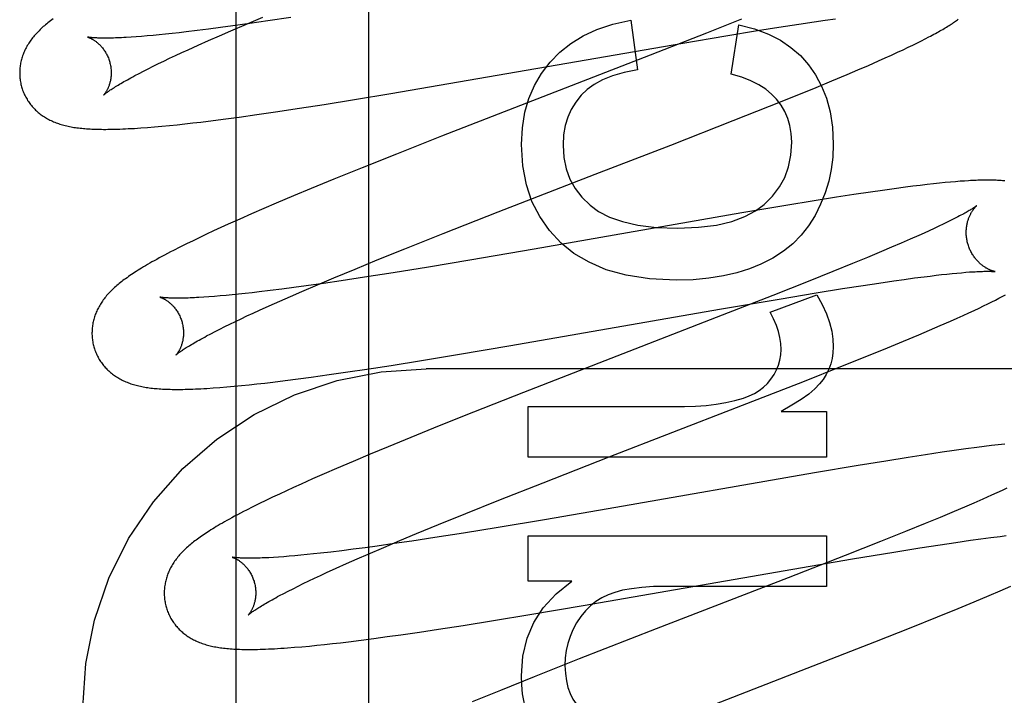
# Model space of a CAD drawing. Header units: inches. Extents: x 0 to 262, y 0 to 169.
# Tile 32 of 67: x 87.07 to 87.285, y 86.882 to 87.03. Entities that reach past the tile are written whole.
import ezdxf

# ---------------------------------------------------------------- set-up
doc = ezdxf.new("R2010")
doc.units = ezdxf.units.IN
doc.header["$LTSCALE"] = 14.384615
doc.header["$MEASUREMENT"] = 0
doc.linetypes.add('HIDDEN', pattern=[0.2, 0.1, -0.1])
doc.layers.add('DEFAULT_2', color=8, linetype='HIDDEN')
doc.layers.add('RIGHTHAND_DOOR_ASSEMBLY', color=7, linetype='CONTINUOUS')

msp = doc.modelspace()

# ---------------------------------------------------------------- linework, layer by layer
at = {"layer": 'DEFAULT_2', "color": 8, "linetype": 'HIDDEN'}
for p, q in [((87.14645, 83.48447), (87.14645, 88.98498)), ((87.11672, 87.02818), (87.11402, 87.02782)), ((87.11626, 87.02711), (87.1197, 87.02857)), ((87.12045, 87.02871), (87.11672, 87.02818)), ((87.1197, 87.02857), (87.12328, 87.03008)), ((87.12434, 87.02928), (87.12045, 87.02871)), ((87.12938, 87.03004), (87.12434, 87.02928)), ((87.2037, 87.02944), (87.20511, 87.01857)), ((87.22788, 87.02966), (87.22022, 87.02661)), ((87.22562, 87.01765), (87.22728, 87.02839)), ((87.23599, 87.0279), (87.24041, 87.02858)), ((87.24041, 87.02858), (87.24375, 87.02907)), ((87.24375, 87.02907), (87.24614, 87.02942)), ((87.24614, 87.02942), (87.24842, 87.02974)), ((87.09799, 87.02599), (87.09676, 87.02589)), ((87.09928, 87.02611), (87.09799, 87.02599)), ((87.10062, 87.02623), (87.09928, 87.02611)), ((87.10201, 87.02637), (87.10062, 87.02623)), ((87.10346, 87.02653), (87.10201, 87.02637)), ((87.10496, 87.02669), (87.10346, 87.02653)), ((87.1065, 87.02687), (87.10496, 87.02669)), ((87.10891, 87.02716), (87.1065, 87.02687)), ((87.11142, 87.02747), (87.10891, 87.02716)), ((87.1114, 87.02499), (87.11378, 87.02604)), ((87.11402, 87.02782), (87.11142, 87.02747)), ((87.11378, 87.02604), (87.11626, 87.02711)), ((87.22022, 87.02661), (87.2079, 87.02179)), ((87.215, 87.02444), (87.22443, 87.02603)), ((87.22443, 87.02603), (87.23133, 87.02716)), ((87.23133, 87.02716), (87.23599, 87.0279)), ((87.09558, 87.0258), (87.09447, 87.02572)), ((87.09676, 87.02589), (87.09558, 87.0258)), ((87.10693, 87.02299), (87.10911, 87.02398)), ((87.10911, 87.02398), (87.1114, 87.02499)), ((87.15123, 87.0134), (87.215, 87.02444)), ((87.26427, 87.02352), (87.26531, 87.02402)), ((87.26531, 87.02402), (87.26628, 87.02449)), ((87.26628, 87.02449), (87.26717, 87.02494)), ((87.26717, 87.02494), (87.26801, 87.02536)), ((87.26801, 87.02536), (87.26879, 87.02577)), ((87.10289, 87.02112), (87.10419, 87.02173)), ((87.10419, 87.02173), (87.10554, 87.02235)), ((87.10554, 87.02235), (87.10693, 87.02299)), ((87.2079, 87.02179), (87.16233, 87.00411)), ((87.25924, 87.02119), (87.26063, 87.02182)), ((87.26063, 87.02182), (87.26194, 87.02242)), ((87.26194, 87.02242), (87.26315, 87.02299)), ((87.26315, 87.02299), (87.26427, 87.02352)), ((87.09931, 87.01939), (87.10045, 87.01995)), ((87.10045, 87.01995), (87.10165, 87.02052)), ((87.10165, 87.02052), (87.10289, 87.02112)), ((87.25328, 87.01859), (87.25558, 87.01958)), ((87.25558, 87.01958), (87.25779, 87.02055)), ((87.25779, 87.02055), (87.25924, 87.02119)), ((87.09531, 87.01734), (87.09622, 87.01782)), ((87.09622, 87.01782), (87.0972, 87.01832)), ((87.0972, 87.01832), (87.09823, 87.01885)), ((87.09823, 87.01885), (87.09931, 87.01939)), ((87.24759, 87.01619), (87.2509, 87.01757)), ((87.2509, 87.01757), (87.25328, 87.01859)), ((87.24414, 87.01476), (87.24759, 87.01619)), ((87.14327, 87.01209), (87.15123, 87.0134)), ((87.23964, 87.01293), (87.24414, 87.01476)), ((87.13126, 87.01019), (87.13663, 87.01103)), ((87.13663, 87.01103), (87.14327, 87.01209)), ((87.23398, 87.01066), (87.23964, 87.01293)), ((87.11806, 87.00828), (87.12199, 87.00882)), ((87.12199, 87.00882), (87.12604, 87.00941)), ((87.12604, 87.00941), (87.13126, 87.01019)), ((87.22604, 87.00752), (87.23398, 87.01066)), ((87.10453, 87.00662), (87.10622, 87.0068)), ((87.10622, 87.0068), (87.10795, 87.007)), ((87.10795, 87.007), (87.1097, 87.0072)), ((87.1097, 87.0072), (87.11241, 87.00754)), ((87.11241, 87.00754), (87.1152, 87.00789)), ((87.1152, 87.00789), (87.11806, 87.00828)), ((87.21238, 87.00218), (87.22604, 87.00752)), ((87.09806, 87.00602), (87.09961, 87.00615)), ((87.09961, 87.00615), (87.10122, 87.00629)), ((87.10122, 87.00629), (87.10286, 87.00645)), ((87.10286, 87.00645), (87.10453, 87.00662)), ((87.16233, 87.00411), (87.15245, 87.00021)), ((87.15245, 87.00021), (87.145, 86.99723)), ((87.19586, 86.99579), (87.21238, 87.00218)), ((87.145, 86.99723), (87.1388, 86.99472)), ((87.1388, 86.99472), (87.13381, 86.99266)), ((87.17465, 86.98756), (87.19586, 86.99579)), ((87.27112, 86.99384), (87.2698, 86.9937)), ((87.27236, 86.99397), (87.27112, 86.99384)), ((87.27351, 86.99408), (87.27236, 86.99397)), ((87.27459, 86.99417), (87.27351, 86.99408)), ((87.2756, 86.99425), (87.27459, 86.99417)), ((87.27655, 86.99432), (87.2756, 86.99425)), ((87.13381, 86.99266), (87.12994, 86.99105)), ((87.25603, 86.99189), (87.25239, 86.99134)), ((87.25867, 86.99227), (87.25603, 86.99189)), ((87.26122, 86.99262), (87.25867, 86.99227)), ((87.26369, 86.99296), (87.26122, 86.99262)), ((87.2653, 86.99316), (87.26369, 86.99296)), ((87.26687, 86.99336), (87.2653, 86.99316)), ((87.26838, 86.99354), (87.26687, 86.99336)), ((87.2698, 86.9937), (87.26838, 86.99354)), ((87.12619, 86.98946), (87.12346, 86.98829)), ((87.12994, 86.99105), (87.12619, 86.98946)), ((87.2437, 86.98997), (87.23756, 86.98897)), ((87.24861, 86.99076), (87.2437, 86.98997)), ((87.25239, 86.99134), (87.24861, 86.99076)), ((87.12346, 86.98829), (87.12081, 86.98714)), ((87.16269, 86.98286), (87.17465, 86.98756)), ((87.2279, 86.98734), (87.18252, 86.97944)), ((87.23756, 86.98897), (87.2279, 86.98734)), ((87.11822, 86.986), (87.11572, 86.98488)), ((87.12081, 86.98714), (87.11822, 86.986)), ((87.2728, 86.98533), (87.27191, 86.98489)), ((87.27364, 86.98574), (87.2728, 86.98533)), ((87.27442, 86.98613), (87.27364, 86.98574)), ((87.11252, 86.98342), (87.11099, 86.9827)), ((87.1141, 86.98414), (87.11252, 86.98342)), ((87.11572, 86.98488), (87.1141, 86.98414)), ((87.26887, 86.98347), (87.26775, 86.98295)), ((87.26994, 86.98396), (87.26887, 86.98347)), ((87.27095, 86.98443), (87.26994, 86.98396)), ((87.27191, 86.98489), (87.27095, 86.98443)), ((87.10801, 86.98129), (87.10656, 86.98058)), ((87.10948, 86.98199), (87.10801, 86.98129)), ((87.11099, 86.9827), (87.10948, 86.98199)), ((87.15431, 86.97952), (87.16269, 86.98286)), ((87.26471, 86.9816), (87.26273, 86.98074)), ((87.26657, 86.98242), (87.26471, 86.9816)), ((87.26775, 86.98295), (87.26657, 86.98242)), ((87.10513, 86.97986), (87.10374, 86.97916)), ((87.10656, 86.98058), (87.10513, 86.97986)), ((87.14827, 86.97708), (87.15431, 86.97952)), ((87.18252, 86.97944), (87.1685, 86.97704)), ((87.25845, 86.97891), (87.25537, 86.97762)), ((87.26065, 86.97984), (87.25845, 86.97891)), ((87.26273, 86.98074), (87.26065, 86.97984)), ((87.14342, 86.97509), (87.14827, 86.97708)), ((87.1685, 86.97704), (87.15944, 86.97553)), ((87.25537, 86.97762), (87.25213, 86.97628)), ((87.13876, 86.97316), (87.14342, 86.97509)), ((87.15944, 86.97553), (87.15177, 86.97429)), ((87.24784, 86.97454), (87.2424, 86.97236)), ((87.25213, 86.97628), (87.24784, 86.97454)), ((87.27589, 86.9743), (87.27683, 86.97438)), ((87.1352, 86.97166), (87.13876, 86.97316)), ((87.1404, 86.97253), (87.1365, 86.97196)), ((87.14546, 86.97329), (87.1404, 86.97253)), ((87.15177, 86.97429), (87.14546, 86.97329)), ((87.2424, 86.97236), (87.23469, 86.9693)), ((87.25785, 86.97203), (87.26111, 86.97251)), ((87.26111, 86.97251), (87.26342, 86.97284)), ((87.26342, 86.97284), (87.26564, 86.97314)), ((87.26564, 86.97314), (87.26773, 86.97341)), ((87.26773, 86.97341), (87.26907, 86.97357)), ((87.26907, 86.97357), (87.27035, 86.97373)), ((87.27035, 86.97373), (87.27157, 86.97387)), ((87.27157, 86.97387), (87.27274, 86.974)), ((87.27274, 86.974), (87.27385, 86.97411)), ((87.27385, 86.97411), (87.2749, 86.97421)), ((87.2749, 86.97421), (87.27589, 86.9743)), ((87.12248, 86.9701), (87.12093, 86.96992)), ((87.1249, 86.97039), (87.12248, 86.9701)), ((87.12742, 86.97071), (87.1249, 86.97039)), ((87.13004, 86.97106), (87.12742, 86.97071)), ((87.12931, 86.96913), (87.13178, 86.9702)), ((87.13275, 86.97143), (87.13004, 86.97106)), ((87.13178, 86.9702), (87.1352, 86.97166)), ((87.1365, 86.97196), (87.13275, 86.97143)), ((87.24417, 86.96989), (87.2499, 86.97081)), ((87.2499, 86.97081), (87.25442, 86.97152)), ((87.25442, 86.97152), (87.25785, 86.97203)), ((87.1115, 86.96902), (87.11037, 86.96894)), ((87.11268, 86.96911), (87.1115, 86.96902)), ((87.11392, 86.96921), (87.11268, 86.96911)), ((87.11522, 86.96933), (87.11392, 86.96921)), ((87.11657, 86.96946), (87.11522, 86.96933)), ((87.11797, 86.9696), (87.11657, 86.96946)), ((87.11942, 86.96975), (87.11797, 86.9696)), ((87.12093, 86.96992), (87.11942, 86.96975)), ((87.12468, 86.96708), (87.12695, 86.96809)), ((87.12695, 86.96809), (87.12931, 86.96913)), ((87.23469, 86.9693), (87.22233, 86.96448)), ((87.22306, 86.96631), (87.23605, 86.96854)), ((87.23409, 86.96565), (87.24434, 86.96946)), ((87.23605, 86.96854), (87.24417, 86.96989)), ((87.28166, 86.9675), (87.28252, 86.96792)), ((87.28252, 86.96792), (87.28333, 86.96833)), ((87.28333, 86.96833), (87.2841, 86.96873)), ((87.2841, 86.96873), (87.28482, 86.9691)), ((87.28482, 86.9691), (87.2855, 86.96947)), ((87.12112, 86.96547), (87.12251, 86.9661)), ((87.12251, 86.9661), (87.12468, 86.96708)), ((87.17745, 86.95837), (87.22306, 86.96631)), ((87.27753, 86.96554), (87.27868, 86.96607)), ((87.27868, 86.96607), (87.27975, 86.96658)), ((87.27975, 86.96658), (87.28074, 86.96705)), ((87.28074, 86.96705), (87.28166, 86.9675)), ((87.11608, 86.96308), (87.11726, 86.96365)), ((87.11726, 86.96365), (87.1185, 86.96424)), ((87.1185, 86.96424), (87.11979, 86.96484)), ((87.11979, 86.96484), (87.12112, 86.96547)), ((87.22233, 86.96448), (87.18023, 86.94815)), ((87.27127, 86.96274), (87.27351, 86.96373)), ((87.27351, 86.96373), (87.27494, 86.96436)), ((87.27494, 86.96436), (87.27628, 86.96497)), ((87.27628, 86.96497), (87.27753, 86.96554)), ((87.11189, 86.96096), (87.11285, 86.96146)), ((87.11285, 86.96146), (87.11387, 86.96198)), ((87.11387, 86.96198), (87.11495, 86.96252)), ((87.11495, 86.96252), (87.11608, 86.96308)), ((87.26656, 86.96073), (87.26895, 86.96175)), ((87.26895, 86.96175), (87.27127, 86.96274)), ((87.11099, 86.96049), (87.11189, 86.96096)), ((87.25977, 86.9579), (87.26323, 86.95934)), ((87.26323, 86.95934), (87.26656, 86.96073)), ((87.16583, 86.95641), (87.17745, 86.95837)), ((87.25524, 86.95606), (87.25977, 86.9579)), ((87.15131, 86.95406), (87.15791, 86.95511)), ((87.15791, 86.95511), (87.16583, 86.95641)), ((87.24956, 86.95378), (87.25524, 86.95606)), ((87.1418, 86.95261), (87.14596, 86.95324)), ((87.14596, 86.95324), (87.15131, 86.95406)), ((87.63395, 86.95331), (87.15895, 86.95331)), ((87.24158, 86.95063), (87.24956, 86.95378)), ((87.12548, 86.95041), (87.12818, 86.95074)), ((87.12818, 86.95074), (87.13097, 86.9511)), ((87.13097, 86.9511), (87.13383, 86.95148)), ((87.13383, 86.95148), (87.13776, 86.95203)), ((87.13776, 86.95203), (87.1418, 86.95261)), ((87.1124, 86.94913), (87.11386, 86.94923)), ((87.11386, 86.94923), (87.11539, 86.94936)), ((87.11539, 86.94936), (87.11698, 86.9495)), ((87.11698, 86.9495), (87.11863, 86.94966)), ((87.11863, 86.94966), (87.1203, 86.94983)), ((87.1203, 86.94983), (87.12199, 86.95001)), ((87.12199, 86.95001), (87.12372, 86.9502)), ((87.12372, 86.9502), (87.12548, 86.95041)), ((87.22677, 86.94485), (87.24158, 86.95063)), ((87.18023, 86.94815), (87.16927, 86.94383)), ((87.18123, 86.93403), (87.18123, 86.94508)), ((87.18123, 86.94508), (87.21537, 86.94508)), ((87.19892, 86.93407), (87.22677, 86.94485)), ((87.16927, 86.94383), (87.16181, 86.94085)), ((87.23655, 86.94398), (87.24643, 86.94398)), ((87.24643, 86.94398), (87.24643, 86.93403)), ((87.16181, 86.94085), (87.15562, 86.93834)), ((87.15562, 86.93834), (87.15062, 86.93629)), ((87.15062, 86.93629), (87.14674, 86.93468)), ((87.27683, 86.93581), (87.27429, 86.93545)), ((87.27928, 86.93614), (87.27683, 86.93581)), ((87.28088, 86.93635), (87.27928, 86.93614)), ((87.28245, 86.93654), (87.28088, 86.93635)), ((87.28396, 86.93672), (87.28245, 86.93654)), ((87.28538, 86.93688), (87.28396, 86.93672)), ((87.14674, 86.93468), (87.14297, 86.93309)), ((87.24643, 86.93403), (87.18123, 86.93403)), ((87.18451, 86.92844), (87.19892, 86.93407)), ((87.26429, 86.93395), (87.25941, 86.93317)), ((87.26805, 86.93453), (87.26429, 86.93395)), ((87.27167, 86.93507), (87.26805, 86.93453)), ((87.27429, 86.93545), (87.27167, 86.93507)), ((87.13933, 86.93153), (87.13668, 86.93038)), ((87.14297, 86.93309), (87.13933, 86.93153)), ((87.25331, 86.93217), (87.24378, 86.93057)), ((87.25941, 86.93317), (87.25331, 86.93217)), ((87.13411, 86.92925), (87.13162, 86.92814)), ((87.13668, 86.93038), (87.13411, 86.92925)), ((87.24378, 86.93057), (87.19875, 86.92272)), ((87.13, 86.9274), (87.12842, 86.92668)), ((87.13162, 86.92814), (87.13, 86.9274)), ((87.17484, 86.92462), (87.18451, 86.92844)), ((87.28584, 86.92722), (87.28477, 86.92673)), ((87.12538, 86.92525), (87.12393, 86.92455)), ((87.12688, 86.92596), (87.12538, 86.92525)), ((87.12842, 86.92668), (87.12688, 86.92596)), ((87.28247, 86.92568), (87.28061, 86.92486)), ((87.28365, 86.92621), (87.28247, 86.92568)), ((87.28477, 86.92673), (87.28365, 86.92621)), ((87.12109, 86.92316), (87.11971, 86.92246)), ((87.1225, 86.92386), (87.12109, 86.92316)), ((87.12393, 86.92455), (87.1225, 86.92386)), ((87.16759, 86.92172), (87.17484, 86.92462)), ((87.19875, 86.92272), (87.18482, 86.92034)), ((87.27654, 86.92309), (87.27434, 86.92216)), ((87.27863, 86.92399), (87.27654, 86.92309)), ((87.28061, 86.92486), (87.27863, 86.92399)), ((87.16163, 86.9193), (87.16759, 86.92172)), ((87.27125, 86.92087), (87.26799, 86.91952)), ((87.27434, 86.92216), (87.27125, 86.92087)), ((87.15686, 86.91733), (87.16163, 86.9193)), ((87.1747, 86.91865), (87.16711, 86.91742)), ((87.18482, 86.92034), (87.1747, 86.91865)), ((87.26799, 86.91952), (87.26369, 86.91777)), ((87.15319, 86.9158), (87.15686, 86.91733)), ((87.16086, 86.91644), (87.15585, 86.91569)), ((87.16711, 86.91742), (87.16086, 86.91644)), ((87.18123, 86.90696), (87.18123, 86.91684)), ((87.18123, 86.91684), (87.24643, 86.91684)), ((87.24643, 86.91684), (87.24643, 86.90579)), ((87.26369, 86.91777), (87.25822, 86.91558)), ((87.28012, 86.91617), (87.28229, 86.91646)), ((87.28229, 86.91646), (87.28434, 86.91672)), ((87.28434, 86.91672), (87.28564, 86.91688)), ((87.1456, 86.91423), (87.14301, 86.91389)), ((87.14828, 86.9146), (87.1456, 86.91423)), ((87.14629, 86.91286), (87.14967, 86.91431)), ((87.15199, 86.91512), (87.14828, 86.9146)), ((87.14967, 86.91431), (87.15319, 86.9158)), ((87.15585, 86.91569), (87.15199, 86.91512)), ((87.25822, 86.91558), (87.25047, 86.91251)), ((87.26115, 86.91329), (87.26682, 86.9142)), ((87.26682, 86.9142), (87.27127, 86.91489)), ((87.27127, 86.91489), (87.27465, 86.91539)), ((87.27465, 86.91539), (87.27785, 86.91585)), ((87.27785, 86.91585), (87.28012, 86.91617)), ((87.12668, 86.91218), (87.12559, 86.91211)), ((87.12782, 86.91227), (87.12668, 86.91218)), ((87.12902, 86.91236), (87.12782, 86.91227)), ((87.13028, 86.91247), (87.12902, 86.91236)), ((87.13159, 86.91259), (87.13028, 86.91247)), ((87.13295, 86.91272), (87.13159, 86.91259)), ((87.13437, 86.91287), (87.13295, 86.91272)), ((87.13583, 86.91303), (87.13437, 86.91287)), ((87.13812, 86.91329), (87.13583, 86.91303)), ((87.14051, 86.91358), (87.13812, 86.91329)), ((87.14301, 86.91389), (87.14051, 86.91358)), ((87.14387, 86.9118), (87.14629, 86.91286)), ((87.25047, 86.91251), (87.23806, 86.90766)), ((87.25212, 86.91179), (87.26115, 86.91329)), ((87.13932, 86.90978), (87.14155, 86.91077)), ((87.14155, 86.91077), (87.14387, 86.9118)), ((87.23908, 86.90956), (87.25212, 86.91179)), ((87.13455, 86.90757), (87.13585, 86.90818)), ((87.13585, 86.90818), (87.13721, 86.90881)), ((87.13721, 86.90881), (87.13932, 86.90978)), ((87.19328, 86.90159), (87.23908, 86.90956)), ((87.12987, 86.90529), (87.13096, 86.90584)), ((87.13096, 86.90584), (87.1321, 86.9064)), ((87.1321, 86.9064), (87.1333, 86.90698)), ((87.1333, 86.90698), (87.13455, 86.90757)), ((87.19081, 86.90696), (87.18123, 86.90696)), ((87.23806, 86.90766), (87.20924, 86.8965)), ((87.24643, 86.90579), (87.2115, 86.90579)), ((87.28439, 86.9048), (87.28673, 86.90581)), ((87.12694, 86.90378), (87.12786, 86.90426)), ((87.12786, 86.90426), (87.12883, 86.90477)), ((87.12883, 86.90477), (87.12987, 86.90529)), ((87.27866, 86.90239), (87.28198, 86.90378)), ((87.28198, 86.90378), (87.28439, 86.9048)), ((87.18161, 86.89962), (87.19328, 86.90159)), ((87.27518, 86.90096), (87.27866, 86.90239)), ((87.17365, 86.89831), (87.18161, 86.89962)), ((87.26495, 86.89683), (87.27065, 86.89912)), ((87.27065, 86.89912), (87.27518, 86.90096)), ((87.16165, 86.89643), (87.16702, 86.89726)), ((87.16702, 86.89726), (87.17365, 86.89831)), ((87.14755, 86.89441), (87.15045, 86.89481)), ((87.15045, 86.89481), (87.15341, 86.89522)), ((87.15341, 86.89522), (87.15748, 86.89581)), ((87.15748, 86.89581), (87.16165, 86.89643)), ((87.20924, 86.8965), (87.19241, 86.88994)), ((87.25697, 86.89368), (87.26495, 86.89683)), ((87.13021, 86.89249), (87.13181, 86.89262)), ((87.13181, 86.89262), (87.13343, 86.89277)), ((87.13343, 86.89277), (87.13508, 86.89293)), ((87.13508, 86.89293), (87.13675, 86.89311)), ((87.13675, 86.89311), (87.13845, 86.89329)), ((87.13845, 86.89329), (87.1402, 86.89349)), ((87.1402, 86.89349), (87.14199, 86.89371)), ((87.14199, 86.89371), (87.14473, 86.89405)), ((87.14473, 86.89405), (87.14755, 86.89441)), ((87.24217, 86.8879), (87.25697, 86.89368)), ((87.19241, 86.88994), (87.18258, 86.88605)), ((87.20657, 86.87411), (87.24217, 86.8879)), ((87.18258, 86.88605), (87.17516, 86.88308)), ((87.17516, 86.88308), (87.16902, 86.88057))]:
    msp.add_line(p, q, dxfattribs=at)
for points in [[(87.07554, 87.02824), (87.07529, 87.02803), (87.07505, 87.02781), (87.07482, 87.02759), (87.07459, 87.02737), (87.07436, 87.02715), (87.07415, 87.02693), (87.07393, 87.02671), (87.07372, 87.02649), (87.07352, 87.02626), (87.07332, 87.02603), (87.07313, 87.0258), (87.07295, 87.02557), (87.07277, 87.02534), (87.0726, 87.02511), (87.07243, 87.02487), (87.07226, 87.02463), (87.07211, 87.02439), (87.07196, 87.02415), (87.07181, 87.02391), (87.07167, 87.02366), (87.07153, 87.02341), (87.07141, 87.02316), (87.07129, 87.02291), (87.07117, 87.02266), (87.07106, 87.02241), (87.07096, 87.02216), (87.07087, 87.02191), (87.07078, 87.02166), (87.07069, 87.0214), (87.07061, 87.02114), (87.07054, 87.02088), (87.07047, 87.02062), (87.07041, 87.02036), (87.07035, 87.02009), (87.07031, 87.01983), (87.07026, 87.01956), (87.07023, 87.01929), (87.0702, 87.01901), (87.07017, 87.01874), (87.07015, 87.01847), (87.07014, 87.01819), (87.07014, 87.01791), (87.07014, 87.01764), (87.07015, 87.01736), (87.07017, 87.01708), (87.07019, 87.0168), (87.07023, 87.01653), (87.07026, 87.01625), (87.07031, 87.01597), (87.07036, 87.0157), (87.07042, 87.01543), (87.07048, 87.01515), (87.07055, 87.01492)], [(87.07742, 87.02973), (87.07713, 87.02952), (87.07685, 87.0293), (87.07658, 87.02909), (87.07631, 87.02888), (87.07605, 87.02867), (87.07579, 87.02845), (87.07554, 87.02824)], [(87.18608, 87.02029), (87.18817, 87.02245), (87.19056, 87.02435), (87.19323, 87.02602), (87.19627, 87.02743), (87.19977, 87.02856), (87.2037, 87.02944)], [(87.22728, 87.02839), (87.23069, 87.02752), (87.23373, 87.02641), (87.23636, 87.02507), (87.23866, 87.0235), (87.24071, 87.02172), (87.24249, 87.01972)], [(87.26879, 87.02577), (87.26917, 87.02597), (87.26953, 87.02616), (87.26989, 87.02636), (87.27023, 87.02654), (87.27057, 87.02673), (87.27089, 87.02691), (87.27121, 87.02709), (87.27151, 87.02726), (87.27181, 87.02744), (87.2721, 87.02761), (87.27238, 87.02778), (87.27266, 87.02794), (87.27293, 87.02811), (87.27319, 87.02827), (87.27344, 87.02843), (87.27368, 87.02859), (87.27392, 87.02875), (87.27415, 87.0289), (87.27438, 87.02906), (87.2746, 87.02921), (87.27481, 87.02936), (87.27502, 87.02951), (87.27522, 87.02965)], [(87.08498, 87.02575), (87.08496, 87.02575), (87.08495, 87.02575), (87.08495, 87.02575), (87.08496, 87.02575), (87.08497, 87.02575), (87.08499, 87.02574), (87.08502, 87.02573), (87.08506, 87.02572), (87.0851, 87.02571), (87.08515, 87.02569), (87.08521, 87.02567), (87.08527, 87.02564), (87.08533, 87.02562), (87.08541, 87.02559), (87.08548, 87.02556), (87.08556, 87.02552), (87.08565, 87.02548), (87.08574, 87.02543), (87.08583, 87.02539), (87.08593, 87.02533), (87.08603, 87.02528), (87.08614, 87.02522), (87.08624, 87.02515), (87.08635, 87.02508), (87.08647, 87.02501), (87.08658, 87.02493), (87.0867, 87.02484), (87.08682, 87.02475), (87.08694, 87.02466), (87.08707, 87.02456), (87.08719, 87.02445), (87.08732, 87.02434), (87.08745, 87.02422), (87.08758, 87.0241), (87.08771, 87.02396), (87.08784, 87.02383), (87.08797, 87.02368), (87.08811, 87.02353), (87.08824, 87.02337), (87.08837, 87.0232), (87.0885, 87.02303), (87.08862, 87.02285), (87.08875, 87.02266), (87.08887, 87.02247), (87.08899, 87.02227), (87.0891, 87.02206), (87.08921, 87.02185), (87.08931, 87.02164), (87.08941, 87.02141), (87.08951, 87.02119), (87.0896, 87.02096), (87.08968, 87.02072), (87.08976, 87.02049), (87.08982, 87.02028)], [(87.09447, 87.02572), (87.09341, 87.02566), (87.0929, 87.02563), (87.09241, 87.02561), (87.09194, 87.02559), (87.09148, 87.02557), (87.09104, 87.02555), (87.09061, 87.02554), (87.0902, 87.02553), (87.0898, 87.02552), (87.08942, 87.02552), (87.08906, 87.02551), (87.08871, 87.02551), (87.08838, 87.02551), (87.08807, 87.02552), (87.08777, 87.02552), (87.08749, 87.02553), (87.08723, 87.02554), (87.08698, 87.02555), (87.08675, 87.02556), (87.08654, 87.02557), (87.08634, 87.02559), (87.08615, 87.0256), (87.08598, 87.02561), (87.08583, 87.02563), (87.08569, 87.02564), (87.08556, 87.02566), (87.08544, 87.02567), (87.08534, 87.02568), (87.08525, 87.0257), (87.08518, 87.02571), (87.08511, 87.02572), (87.08506, 87.02573), (87.08502, 87.02574), (87.08498, 87.02574), (87.08498, 87.02575)], [(87.08982, 87.02028), (87.08987, 87.02007), (87.08993, 87.01983), (87.08998, 87.01958), (87.09002, 87.01934), (87.09006, 87.0191), (87.09009, 87.01886), (87.09011, 87.01862), (87.09012, 87.01838), (87.09013, 87.01815), (87.09013, 87.01792), (87.09013, 87.01769), (87.09012, 87.01746), (87.0901, 87.01724), (87.09008, 87.01703), (87.09006, 87.01682), (87.09003, 87.01662), (87.08999, 87.01642), (87.08996, 87.01622), (87.08991, 87.01604), (87.08987, 87.01586), (87.08982, 87.01568), (87.08977, 87.01551), (87.08972, 87.01535), (87.08967, 87.0152), (87.08961, 87.01505), (87.08956, 87.0149), (87.0895, 87.01476), (87.08944, 87.01463), (87.08939, 87.0145), (87.08933, 87.01438), (87.08927, 87.01426), (87.08921, 87.01415), (87.08915, 87.01405), (87.0891, 87.01395), (87.08904, 87.01385), (87.08898, 87.01376), (87.08893, 87.01368), (87.08888, 87.0136), (87.08883, 87.01353), (87.08878, 87.01346), (87.08873, 87.0134), (87.08869, 87.01334), (87.08865, 87.01329), (87.08861, 87.01324), (87.08858, 87.0132), (87.08855, 87.01317), (87.08852, 87.01314), (87.0885, 87.01311), (87.08849, 87.0131), (87.08848, 87.01309), (87.08847, 87.01308)], [(87.17976, 87.0023), (87.17997, 87.00596), (87.18052, 87.00932), (87.18141, 87.01236), (87.18263, 87.01515), (87.18418, 87.01781), (87.18608, 87.02029)], [(87.24249, 87.01972), (87.24405, 87.01752), (87.24535, 87.01506), (87.24642, 87.01239), (87.24721, 87.00941), (87.2477, 87.00606), (87.2479, 87.00236)], [(87.20511, 87.01857), (87.20221, 87.01801), (87.19967, 87.01729), (87.1975, 87.01641), (87.19566, 87.0154), (87.1941, 87.01428), (87.19283, 87.01305)], [(87.2355, 87.01219), (87.23443, 87.01332), (87.23314, 87.01437), (87.23164, 87.01534), (87.2299, 87.01622), (87.22789, 87.01699), (87.22562, 87.01765)], [(87.08847, 87.01309), (87.08848, 87.01309), (87.0885, 87.01311), (87.08852, 87.01313), (87.08855, 87.01316), (87.08859, 87.01319), (87.08865, 87.01324), (87.08871, 87.01329), (87.08878, 87.01334), (87.08886, 87.01341), (87.08895, 87.01348), (87.08905, 87.01356), (87.08917, 87.01365), (87.0893, 87.01374), (87.08944, 87.01384), (87.08959, 87.01395), (87.08976, 87.01407), (87.08994, 87.0142), (87.09014, 87.01433), (87.09035, 87.01447), (87.09058, 87.01461), (87.09082, 87.01477), (87.09108, 87.01493), (87.09135, 87.01509), (87.09163, 87.01527), (87.09193, 87.01545), (87.09225, 87.01563), (87.09258, 87.01582), (87.09292, 87.01602), (87.09328, 87.01623), (87.09366, 87.01644), (87.09405, 87.01665), (87.09445, 87.01688), (87.09487, 87.0171), (87.09531, 87.01734)], [(87.07055, 87.01492), (87.07061, 87.0147), (87.0707, 87.01443), (87.07079, 87.01417), (87.07088, 87.0139), (87.07099, 87.01364), (87.0711, 87.01339), (87.07121, 87.01314), (87.07134, 87.01289), (87.07146, 87.01264), (87.0716, 87.0124), (87.07174, 87.01216), (87.07188, 87.01192), (87.07204, 87.01169), (87.07219, 87.01147), (87.07235, 87.01124), (87.07252, 87.01103), (87.07269, 87.01081), (87.07287, 87.0106), (87.07305, 87.0104), (87.07323, 87.0102), (87.07342, 87.01001), (87.07361, 87.00982), (87.07381, 87.00963), (87.07401, 87.00945), (87.07421, 87.00928), (87.07442, 87.00911), (87.07463, 87.00894), (87.07485, 87.00878), (87.07507, 87.00862), (87.07529, 87.00847), (87.07553, 87.00832), (87.07576, 87.00817), (87.07601, 87.00803), (87.07625, 87.00789), (87.07651, 87.00775), (87.07676, 87.00762), (87.07702, 87.0075), (87.07728, 87.00738), (87.07755, 87.00726), (87.07781, 87.00715), (87.07809, 87.00705), (87.07837, 87.00694), (87.07865, 87.00685), (87.07893, 87.00675), (87.07922, 87.00666), (87.07951, 87.00658), (87.07981, 87.0065), (87.08011, 87.00642), (87.08042, 87.00635), (87.08073, 87.00628), (87.08104, 87.00622), (87.08136, 87.00616), (87.08168, 87.0061), (87.082, 87.00604), (87.08233, 87.00599), (87.08266, 87.00595), (87.083, 87.0059), (87.08334, 87.00586), (87.08369, 87.00583), (87.08405, 87.00579), (87.0844, 87.00576), (87.08477, 87.00573), (87.08514, 87.00571), (87.08553, 87.00569), (87.08592, 87.00567), (87.08632, 87.00565), (87.08672, 87.00563), (87.08714, 87.00562), (87.08757, 87.00561), (87.08801, 87.00561), (87.08846, 87.0056), (87.08893, 87.0056), (87.08941, 87.00561), (87.0899, 87.00561), (87.09041, 87.00562), (87.09094, 87.00563), (87.09149, 87.00565), (87.09205, 87.00567), (87.09264, 87.00569), (87.09324, 87.00572), (87.09387, 87.00575), (87.09452, 87.00578), (87.09519, 87.00582), (87.09588, 87.00587), (87.09658, 87.00591), (87.09806, 87.00602)], [(87.19283, 87.01305), (87.19163, 87.01156), (87.19065, 87.00997), (87.18988, 87.00827), (87.18932, 87.00643), (87.18898, 87.0044), (87.18885, 87.00218)], [(87.23882, 87.00279), (87.23871, 87.00467), (87.23842, 87.00642), (87.23796, 87.008), (87.23732, 87.00948), (87.2365, 87.01087), (87.2355, 87.01219)], [(87.23282, 86.98921), (87.23465, 86.99104), (87.23614, 86.99302), (87.23729, 86.99512), (87.23811, 86.99741), (87.23862, 86.99998), (87.23882, 87.00279)], [(87.2479, 87.00236), (87.24779, 86.99956), (87.24745, 86.99685), (87.24691, 86.99426), (87.24614, 86.99174), (87.24514, 86.98923), (87.24391, 86.98677)], [(87.18848, 86.98075), (87.18588, 86.9835), (87.18375, 86.98654), (87.18206, 86.98983), (87.18084, 86.99349), (87.18007, 86.99766), (87.17976, 87.0023)], [(87.18885, 87.00218), (87.18904, 86.99944), (87.18955, 86.99695), (87.19035, 86.99473), (87.19149, 86.99269), (87.19296, 86.99078), (87.19477, 86.98901)], [(87.28538, 86.99434), (87.28512, 86.99436), (87.28487, 86.99439), (87.28461, 86.99441), (87.28434, 86.99443), (87.28407, 86.99445), (87.2838, 86.99446), (87.28351, 86.99448), (87.28322, 86.99449), (87.28293, 86.9945), (87.28262, 86.99451), (87.28231, 86.99451), (87.28199, 86.99452), (87.28166, 86.99452), (87.28132, 86.99452), (87.28098, 86.99451), (87.28062, 86.99451), (87.28026, 86.9945), (87.27989, 86.99449), (87.27951, 86.99448), (87.27911, 86.99446), (87.27871, 86.99445), (87.2783, 86.99443), (87.27788, 86.9944), (87.27745, 86.99438), (87.27655, 86.99432)], [(87.19477, 86.98901), (87.19664, 86.98763), (87.19901, 86.98645), (87.20184, 86.98544), (87.20522, 86.98467), (87.20925, 86.9842), (87.21389, 86.98401)], [(87.21389, 86.98401), (87.21845, 86.98421), (87.22242, 86.9847), (87.22576, 86.9855), (87.22857, 86.98654), (87.23093, 86.98777), (87.23282, 86.98921)], [(87.27924, 86.98893), (87.27923, 86.98893), (87.27922, 86.98891), (87.2792, 86.9889), (87.27917, 86.98887), (87.27913, 86.98885), (87.27908, 86.98881), (87.27902, 86.98877), (87.27896, 86.98872), (87.27888, 86.98867), (87.27879, 86.9886), (87.27869, 86.98854), (87.27857, 86.98846), (87.27845, 86.98838), (87.27831, 86.98829), (87.27816, 86.9882), (87.27799, 86.98809), (87.2778, 86.98798), (87.27761, 86.98786), (87.27739, 86.98774), (87.27716, 86.98761), (87.27692, 86.98747), (87.27666, 86.98732), (87.27639, 86.98717), (87.2761, 86.98701), (87.27579, 86.98685), (87.27547, 86.98668), (87.27514, 86.9865), (87.27479, 86.98632), (87.27442, 86.98613)], [(87.27729, 86.98063), (87.27724, 86.98083), (87.27718, 86.98107), (87.27713, 86.9813), (87.27709, 86.98153), (87.27705, 86.98177), (87.27702, 86.982), (87.27699, 86.98224), (87.27697, 86.98247), (87.27696, 86.9827), (87.27695, 86.98293), (87.27695, 86.98316), (87.27696, 86.98338), (87.27697, 86.9836), (87.27698, 86.98382), (87.277, 86.98404), (87.27703, 86.98425), (87.27706, 86.98446), (87.27709, 86.98466), (87.27713, 86.98487), (87.27717, 86.98506), (87.27722, 86.98525), (87.27726, 86.98544), (87.27731, 86.98562), (87.27737, 86.98579), (87.27742, 86.98596), (87.27748, 86.98612), (87.27754, 86.98628), (87.2776, 86.98644), (87.27766, 86.98659), (87.27773, 86.98673), (87.27779, 86.98687), (87.27786, 86.98701), (87.27792, 86.98714), (87.27799, 86.98726), (87.27805, 86.98738), (87.27812, 86.9875), (87.27819, 86.98761), (87.27825, 86.98771), (87.27832, 86.98781), (87.27838, 86.98791), (87.27845, 86.988), (87.27851, 86.98809), (87.27857, 86.98818), (87.27863, 86.98826), (87.27869, 86.98834), (87.27875, 86.98841), (87.2788, 86.98847), (87.27886, 86.98854), (87.27891, 86.9886), (87.27896, 86.98865), (87.279, 86.9887), (87.27905, 86.98875), (87.27909, 86.98879), (87.27912, 86.98882), (87.27915, 86.98885), (87.27918, 86.98888), (87.2792, 86.9889), (87.27922, 86.98892), (87.27923, 86.98893), (87.27924, 86.98893)], [(87.24391, 86.98677), (87.24251, 86.98451), (87.24089, 86.98247), (87.2391, 86.98063), (87.23705, 86.97899), (87.2347, 86.97749), (87.23207, 86.97615)], [(87.10374, 86.97916), (87.10307, 86.97882), (87.10243, 86.97848), (87.1018, 86.97815), (87.1012, 86.97783), (87.10063, 86.97752), (87.10008, 86.97721), (87.09955, 86.97692), (87.09904, 86.97664), (87.09856, 86.97636), (87.09809, 86.97609), (87.09764, 86.97582), (87.0972, 86.97556), (87.09679, 86.97531), (87.09638, 86.97506), (87.09599, 86.97482), (87.09562, 86.97458), (87.09525, 86.97434), (87.0949, 86.97411), (87.09456, 86.97388), (87.09423, 86.97366), (87.09391, 86.97343), (87.09359, 86.97321), (87.09329, 86.97299), (87.09299, 86.97278), (87.09271, 86.97256), (87.09243, 86.97235), (87.09215, 86.97213), (87.09189, 86.97192), (87.09163, 86.9717), (87.09137, 86.97149)], [(87.21359, 86.97265), (87.20776, 86.97297), (87.20264, 86.97373), (87.19828, 86.97495), (87.19453, 86.97656), (87.19125, 86.97848), (87.18848, 86.98075)], [(87.28324, 86.97454), (87.28324, 86.97454), (87.28323, 86.97454), (87.28322, 86.97454), (87.2832, 86.97454), (87.28317, 86.97455), (87.28313, 86.97456), (87.28309, 86.97457), (87.28304, 86.97458), (87.28298, 86.9746), (87.28292, 86.97461), (87.28286, 86.97463), (87.28279, 86.97465), (87.28271, 86.97468), (87.28263, 86.9747), (87.28255, 86.97473), (87.28246, 86.97476), (87.28237, 86.9748), (87.28228, 86.97484), (87.28218, 86.97488), (87.28208, 86.97492), (87.28198, 86.97497), (87.28187, 86.97502), (87.28177, 86.97507), (87.28166, 86.97513), (87.28154, 86.97519), (87.28143, 86.97525), (87.28131, 86.97532), (87.28119, 86.97539), (87.28106, 86.97547), (87.28094, 86.97555), (87.28081, 86.97564), (87.28068, 86.97573), (87.28055, 86.97582), (87.28042, 86.97592), (87.28029, 86.97603), (87.28015, 86.97614), (87.28002, 86.97626), (87.27988, 86.97638), (87.27975, 86.97651), (87.27961, 86.97664), (87.27947, 86.97678), (87.27934, 86.97693), (87.2792, 86.97708), (87.27907, 86.97724), (87.27894, 86.9774), (87.27881, 86.97757), (87.27868, 86.97774), (87.27855, 86.97792), (87.27843, 86.97811), (87.27831, 86.9783), (87.27819, 86.97849), (87.27808, 86.97869), (87.27797, 86.9789), (87.27786, 86.97911), (87.27776, 86.97932), (87.27767, 86.97954), (87.27758, 86.97976), (87.2775, 86.97998), (87.27742, 86.98021), (87.27735, 86.98044), (87.27729, 86.98063)], [(87.23207, 86.97615), (87.22957, 86.97515), (87.22685, 86.9743), (87.22391, 86.97361), (87.22073, 86.97309), (87.21729, 86.97277), (87.21359, 86.97265)], [(87.27683, 86.97438), (87.2777, 86.97445), (87.27811, 86.97447), (87.2785, 86.9745), (87.27888, 86.97452), (87.27924, 86.97454), (87.27958, 86.97456), (87.2799, 86.97457), (87.2802, 86.97458), (87.28049, 86.97459), (87.28076, 86.9746), (87.28101, 86.9746), (87.28125, 86.97461), (87.28147, 86.97461), (87.28168, 86.97461), (87.28187, 86.97461), (87.28205, 86.97461), (87.28221, 86.9746), (87.28236, 86.9746), (87.28249, 86.97459), (87.28262, 86.97459), (87.28273, 86.97458), (87.28283, 86.97457), (87.28292, 86.97457), (87.28299, 86.97456), (87.28306, 86.97456), (87.28311, 86.97455), (87.28316, 86.97455), (87.28319, 86.97454), (87.28322, 86.97454), (87.28323, 86.97454), (87.28324, 86.97454)], [(87.09137, 86.97149), (87.09113, 86.97127), (87.09088, 86.97105), (87.09065, 86.97084), (87.09042, 86.97062), (87.09019, 86.9704), (87.08997, 86.97018), (87.08976, 86.96996), (87.08955, 86.96973), (87.08934, 86.9695), (87.08914, 86.96928), (87.08895, 86.96905), (87.08877, 86.96882), (87.08858, 86.96858), (87.08841, 86.96835), (87.08824, 86.96811), (87.08808, 86.96787), (87.08792, 86.96763), (87.08776, 86.96739), (87.08762, 86.96714), (87.08748, 86.9669), (87.08734, 86.96665), (87.08721, 86.9664), (87.08709, 86.96615), (87.08697, 86.9659), (87.08686, 86.96565), (87.08676, 86.96539), (87.08666, 86.96514), (87.08657, 86.96489), (87.08649, 86.96463), (87.08641, 86.96437), (87.08633, 86.96411), (87.08627, 86.96385), (87.0862, 86.96359), (87.08615, 86.96332), (87.0861, 86.96305), (87.08606, 86.96278), (87.08602, 86.96251), (87.08599, 86.96224), (87.08596, 86.96196), (87.08595, 86.96169), (87.08594, 86.96141), (87.08593, 86.96113), (87.08593, 86.96085), (87.08594, 86.96058), (87.08596, 86.9603), (87.08599, 86.96002), (87.08602, 86.95974), (87.08605, 86.95946), (87.0861, 86.95919), (87.08615, 86.95891), (87.08621, 86.95864), (87.08628, 86.95836), (87.08634, 86.95813)], [(87.10077, 86.96895), (87.10076, 86.96896), (87.10074, 86.96896), (87.10074, 86.96896), (87.10075, 86.96896), (87.10076, 86.96896), (87.10078, 86.96895), (87.10081, 86.96894), (87.10085, 86.96893), (87.10089, 86.96892), (87.10094, 86.9689), (87.10099, 86.96888), (87.10105, 86.96886), (87.10112, 86.96883), (87.10119, 86.9688), (87.10127, 86.96877), (87.10135, 86.96873), (87.10143, 86.96869), (87.10152, 86.96864), (87.10162, 86.9686), (87.10172, 86.96854), (87.10182, 86.96849), (87.10192, 86.96843), (87.10203, 86.96836), (87.10214, 86.96829), (87.10225, 86.96822), (87.10237, 86.96814), (87.10248, 86.96806), (87.10261, 86.96797), (87.10273, 86.96787), (87.10285, 86.96777), (87.10298, 86.96767), (87.10311, 86.96755), (87.10324, 86.96743), (87.10337, 86.96731), (87.1035, 86.96718), (87.10363, 86.96704), (87.10376, 86.96689), (87.10389, 86.96674), (87.10403, 86.96658), (87.10416, 86.96641), (87.10428, 86.96624), (87.10441, 86.96606), (87.10454, 86.96587), (87.10466, 86.96568), (87.10478, 86.96548), (87.10489, 86.96527), (87.105, 86.96506), (87.1051, 86.96485), (87.1052, 86.96462), (87.1053, 86.9644), (87.10539, 86.96417), (87.10547, 86.96393), (87.10555, 86.9637), (87.10561, 86.96349)], [(87.11037, 86.96894), (87.10931, 86.96887), (87.1088, 86.96885), (87.1083, 86.96882), (87.10783, 86.9688), (87.10736, 86.96878), (87.10692, 86.96876), (87.10649, 86.96875), (87.10607, 86.96874), (87.10567, 86.96873), (87.10529, 86.96873), (87.10492, 86.96872), (87.10457, 86.96872), (87.10424, 86.96872), (87.10392, 86.96873), (87.10362, 86.96873), (87.10333, 86.96874), (87.10307, 86.96875), (87.10282, 86.96876), (87.10258, 86.96877), (87.10236, 86.96878), (87.10216, 86.96879), (87.10197, 86.96881), (87.1018, 86.96882), (87.10164, 86.96883), (87.1015, 86.96885), (87.10137, 86.96886), (87.10125, 86.96888), (87.10115, 86.96889), (87.10105, 86.9689), (87.10098, 86.96892), (87.10091, 86.96893), (87.10085, 86.96894), (87.10081, 86.96895), (87.10078, 86.96895), (87.10077, 86.96895)], [(87.24434, 86.96946), (87.24549, 86.96736), (87.24641, 86.96534), (87.24709, 86.96341), (87.24755, 86.96156), (87.24783, 86.95979), (87.2479, 86.9581)], [(87.23649, 86.95755), (87.23643, 86.95882), (87.23624, 86.96012), (87.23593, 86.96144), (87.23548, 86.9628), (87.23486, 86.9642), (87.23409, 86.96565)], [(87.10561, 86.96349), (87.10566, 86.96328), (87.10572, 86.96304), (87.10577, 86.9628), (87.10581, 86.96255), (87.10585, 86.96231), (87.10588, 86.96207), (87.1059, 86.96183), (87.10591, 86.96159), (87.10592, 86.96136), (87.10592, 86.96113), (87.10592, 86.9609), (87.10591, 86.96068), (87.1059, 86.96046), (87.10587, 86.96024), (87.10585, 86.96003), (87.10582, 86.95983), (87.10579, 86.95963), (87.10575, 86.95944), (87.10571, 86.95925), (87.10566, 86.95907), (87.10562, 86.9589), (87.10557, 86.95873), (87.10552, 86.95857), (87.10546, 86.95841), (87.10541, 86.95826), (87.10535, 86.95812), (87.1053, 86.95798), (87.10524, 86.95785), (87.10518, 86.95772), (87.10512, 86.9576), (87.10506, 86.95748), (87.10501, 86.95737), (87.10495, 86.95726), (87.10489, 86.95716), (87.10483, 86.95707), (87.10478, 86.95698), (87.10472, 86.95689), (87.10467, 86.95681), (87.10462, 86.95674), (87.10457, 86.95667), (87.10453, 86.95661), (87.10448, 86.95655), (87.10444, 86.9565), (87.1044, 86.95645), (87.10437, 86.95641), (87.10434, 86.95638), (87.10432, 86.95635), (87.10429, 86.95633), (87.10428, 86.95631), (87.10427, 86.9563), (87.10426, 86.95629)], [(87.10426, 86.95629), (87.10427, 86.9563), (87.10429, 86.95632), (87.10431, 86.95634), (87.10434, 86.95636), (87.10438, 86.9564), (87.10443, 86.95644), (87.10449, 86.95649), (87.10456, 86.95654), (87.10463, 86.95661), (87.10472, 86.95668), (87.10482, 86.95676), (87.10494, 86.95684), (87.10506, 86.95693), (87.1052, 86.95703), (87.10535, 86.95714), (87.10552, 86.95725), (87.10569, 86.95738), (87.10589, 86.95751), (87.10609, 86.95764), (87.10632, 86.95779), (87.10655, 86.95794), (87.1068, 86.9581), (87.10707, 86.95826), (87.10735, 86.95843), (87.10765, 86.95861), (87.10796, 86.95879), (87.10828, 86.95898), (87.10863, 86.95918), (87.10898, 86.95938), (87.10935, 86.95959), (87.10974, 86.95981), (87.11014, 86.96003), (87.11056, 86.96025), (87.11099, 86.96049)], [(87.08634, 86.95813), (87.0864, 86.9579), (87.08649, 86.95764), (87.08658, 86.95737), (87.08667, 86.95711), (87.08678, 86.95685), (87.08689, 86.9566), (87.087, 86.95634), (87.08713, 86.95609), (87.08726, 86.95585), (87.08739, 86.95561), (87.08753, 86.95537), (87.08768, 86.95513), (87.08783, 86.9549), (87.08798, 86.95468), (87.08814, 86.95445), (87.08831, 86.95424), (87.08848, 86.95402), (87.08866, 86.95381), (87.08884, 86.95361), (87.08902, 86.95341), (87.08921, 86.95322), (87.0894, 86.95303), (87.0896, 86.95284), (87.0898, 86.95266), (87.09, 86.95249), (87.09021, 86.95232), (87.09042, 86.95215), (87.09064, 86.95199), (87.09086, 86.95183), (87.09108, 86.95168), (87.09132, 86.95153), (87.09155, 86.95138), (87.0918, 86.95124), (87.09204, 86.9511), (87.09229, 86.95096), (87.09255, 86.95083), (87.09281, 86.95071), (87.09307, 86.95059), (87.09333, 86.95047), (87.0936, 86.95036), (87.09388, 86.95026), (87.09415, 86.95015), (87.09443, 86.95006), (87.09472, 86.94996), (87.09501, 86.94987), (87.0953, 86.94979), (87.0956, 86.94971), (87.0959, 86.94963), (87.0962, 86.94956), (87.09651, 86.94949), (87.09682, 86.94943), (87.09714, 86.94937), (87.09746, 86.94931), (87.09779, 86.94925), (87.09812, 86.9492), (87.09845, 86.94916), (87.09879, 86.94911), (87.09914, 86.94907), (87.09949, 86.94904), (87.09984, 86.949), (87.10021, 86.94897), (87.10058, 86.94894), (87.10096, 86.94892), (87.10135, 86.94889), (87.10174, 86.94887), (87.10215, 86.94886), (87.10257, 86.94884), (87.10299, 86.94883), (87.10343, 86.94882), (87.10387, 86.94882), (87.10433, 86.94881), (87.1048, 86.94881), (87.10529, 86.94882), (87.10579, 86.94882), (87.1063, 86.94883), (87.10683, 86.94884), (87.10738, 86.94886), (87.10794, 86.94888), (87.10852, 86.9489), (87.10912, 86.94893), (87.10974, 86.94896), (87.11037, 86.949), (87.11103, 86.94903), (87.1124, 86.94913)], [(87.23429, 86.95103), (87.23497, 86.95203), (87.23552, 86.95305), (87.23594, 86.95409), (87.23624, 86.95517), (87.23642, 86.95633), (87.23649, 86.95755)], [(87.2479, 86.9581), (87.24784, 86.95681), (87.24765, 86.95556), (87.24735, 86.95437), (87.24693, 86.95322), (87.24637, 86.95208), (87.24569, 86.95098)], [(87.08395, 86.87937), (87.08459, 86.88898), (87.08649, 86.89844), (87.08962, 86.90757), (87.09394, 86.91624), (87.09937, 86.92428), (87.10582, 86.93156), (87.1132, 86.93796), (87.12136, 86.94335), (87.13018, 86.94765), (87.13949, 86.95077), (87.14913, 86.95267), (87.15895, 86.95331)], [(87.22826, 86.94692), (87.22954, 86.94739), (87.2307, 86.94794), (87.23173, 86.94857), (87.23266, 86.94929), (87.23351, 86.95011), (87.23429, 86.95103)], [(87.24569, 86.95098), (87.24492, 86.94999), (87.24386, 86.94892), (87.24253, 86.9478), (87.24088, 86.9466), (87.23888, 86.94533), (87.23655, 86.94398)], [(87.21537, 86.94508), (87.2178, 86.94515), (87.22011, 86.94531), (87.2223, 86.94557), (87.22439, 86.94594), (87.22637, 86.94639), (87.22826, 86.94692)], [(87.11971, 86.92246), (87.11902, 86.92211), (87.11836, 86.92176), (87.11771, 86.92142), (87.11709, 86.92109), (87.11651, 86.92077), (87.11595, 86.92047), (87.11541, 86.92017), (87.11491, 86.91989), (87.11443, 86.91961), (87.11397, 86.91935), (87.11353, 86.91909), (87.1131, 86.91884), (87.1127, 86.91859), (87.11231, 86.91835), (87.11193, 86.91812), (87.11156, 86.91788), (87.1112, 86.91766), (87.11086, 86.91743), (87.11052, 86.91721), (87.1102, 86.91699), (87.10988, 86.91677), (87.10957, 86.91656), (87.10927, 86.91634), (87.10898, 86.91613), (87.10869, 86.91592), (87.10842, 86.91571), (87.10814, 86.9155), (87.10788, 86.91528), (87.10761, 86.91507), (87.10736, 86.91486), (87.10711, 86.91465)], [(87.10711, 86.91465), (87.10686, 86.91443), (87.10662, 86.91421), (87.10639, 86.914), (87.10616, 86.91378), (87.10593, 86.91356), (87.10571, 86.91334), (87.1055, 86.91312), (87.10529, 86.91289), (87.10509, 86.91267), (87.1049, 86.91244), (87.10471, 86.91221), (87.10452, 86.91198), (87.10434, 86.91175), (87.10417, 86.91151), (87.104, 86.91128), (87.10384, 86.91104), (87.10368, 86.9108), (87.10353, 86.91056), (87.10339, 86.91031), (87.10325, 86.91007), (87.10311, 86.90982), (87.10298, 86.90957), (87.10286, 86.90932), (87.10275, 86.90907), (87.10264, 86.90882), (87.10254, 86.90857), (87.10244, 86.90832), (87.10235, 86.90807), (87.10227, 86.90781), (87.10219, 86.90756), (87.10212, 86.9073), (87.10205, 86.90703), (87.10199, 86.90677), (87.10193, 86.90651), (87.10189, 86.90624), (87.10184, 86.90597), (87.10181, 86.9057), (87.10178, 86.90543), (87.10175, 86.90515), (87.10174, 86.90488), (87.10173, 86.9046), (87.10172, 86.90433), (87.10173, 86.90405), (87.10174, 86.90377), (87.10175, 86.9035), (87.10178, 86.90322), (87.10181, 86.90294), (87.10185, 86.90267), (87.10189, 86.90239), (87.10194, 86.90212), (87.102, 86.90184), (87.10207, 86.90157), (87.10213, 86.90134)], [(87.11655, 86.91217), (87.11654, 86.91217), (87.11653, 86.91217), (87.11654, 86.91217), (87.11656, 86.91216), (87.11658, 86.91216), (87.11661, 86.91215), (87.11665, 86.91213), (87.11669, 86.91212), (87.11674, 86.9121), (87.1168, 86.91208), (87.11686, 86.91206), (87.11693, 86.91203), (87.117, 86.912), (87.11708, 86.91196), (87.11716, 86.91193), (87.11725, 86.91189), (87.11734, 86.91184), (87.11743, 86.91179), (87.11753, 86.91174), (87.11763, 86.91168), (87.11774, 86.91162), (87.11784, 86.91156), (87.11795, 86.91149), (87.11807, 86.91141), (87.11818, 86.91133), (87.1183, 86.91125), (87.11842, 86.91116), (87.11854, 86.91106), (87.11867, 86.91096), (87.11879, 86.91086), (87.11892, 86.91074), (87.11905, 86.91062), (87.11918, 86.9105), (87.11931, 86.91037), (87.11944, 86.91023), (87.11957, 86.91008), (87.1197, 86.90993), (87.11983, 86.90977), (87.11996, 86.90961), (87.12009, 86.90943), (87.12021, 86.90925), (87.12034, 86.90907), (87.12046, 86.90887), (87.12057, 86.90868), (87.12069, 86.90847), (87.1208, 86.90826), (87.1209, 86.90805), (87.121, 86.90783), (87.12109, 86.9076), (87.12118, 86.90737), (87.12126, 86.90714), (87.12134, 86.9069), (87.1214, 86.9067)], [(87.12559, 86.91211), (87.12457, 86.91205), (87.12408, 86.91203), (87.1236, 86.91201), (87.12315, 86.91199), (87.1227, 86.91197), (87.12227, 86.91196), (87.12186, 86.91195), (87.12147, 86.91194), (87.12108, 86.91193), (87.12072, 86.91193), (87.12037, 86.91193), (87.12004, 86.91193), (87.11972, 86.91193), (87.11942, 86.91194), (87.11914, 86.91195), (87.11887, 86.91196), (87.11862, 86.91196), (87.11838, 86.91198), (87.11816, 86.91199), (87.11796, 86.912), (87.11777, 86.91201), (87.1176, 86.91203), (87.11744, 86.91204), (87.1173, 86.91206), (87.11717, 86.91207), (87.11706, 86.91208), (87.11696, 86.9121), (87.11687, 86.91211), (87.11679, 86.91212), (87.11672, 86.91213), (87.11667, 86.91214), (87.11662, 86.91215), (87.11658, 86.91216), (87.11656, 86.91216), (87.11655, 86.91217)], [(87.1214, 86.9067), (87.12145, 86.90649), (87.12151, 86.90624), (87.12156, 86.906), (87.1216, 86.90576), (87.12164, 86.90552), (87.12167, 86.90527), (87.12169, 86.90503), (87.1217, 86.9048), (87.12171, 86.90456), (87.12172, 86.90433), (87.12171, 86.9041), (87.1217, 86.90388), (87.12169, 86.90366), (87.12166, 86.90344), (87.12164, 86.90323), (87.12161, 86.90303), (87.12157, 86.90283), (87.12154, 86.90264), (87.1215, 86.90245), (87.12145, 86.90227), (87.1214, 86.9021), (87.12135, 86.90193), (87.1213, 86.90177), (87.12125, 86.90161), (87.12119, 86.90146), (87.12114, 86.90131), (87.12108, 86.90118), (87.12102, 86.90104), (87.12097, 86.90092), (87.12091, 86.90079), (87.12085, 86.90068), (87.12079, 86.90057), (87.12073, 86.90046), (87.12067, 86.90036), (87.12062, 86.90027), (87.12056, 86.90018), (87.12051, 86.90009), (87.12046, 86.90001), (87.12041, 86.89994), (87.12036, 86.89987), (87.12031, 86.89981), (87.12027, 86.89975), (87.12023, 86.8997), (87.12019, 86.89966), (87.12016, 86.89962), (87.12013, 86.89958), (87.1201, 86.89955), (87.12008, 86.89953), (87.12007, 86.89951), (87.12006, 86.8995), (87.12005, 86.8995)], [(87.17976, 86.88627), (87.1801, 86.89056), (87.18102, 86.89447), (87.18247, 86.89793), (87.18454, 86.9011), (87.18733, 86.90413), (87.19081, 86.90696)], [(87.2115, 86.90579), (87.20864, 86.90573), (87.20608, 86.90556), (87.20384, 86.90529), (87.20188, 86.90493), (87.20017, 86.90448), (87.19873, 86.90395)], [(87.12006, 86.8995), (87.12006, 86.89951), (87.12008, 86.89953), (87.12011, 86.89955), (87.12014, 86.89958), (87.12018, 86.89961), (87.12023, 86.89966), (87.12029, 86.89971), (87.12036, 86.89977), (87.12045, 86.89983), (87.12054, 86.89991), (87.12064, 86.89999), (87.12076, 86.90007), (87.12089, 86.90017), (87.12103, 86.90027), (87.12119, 86.90038), (87.12136, 86.9005), (87.12154, 86.90062), (87.12174, 86.90076), (87.12195, 86.9009), (87.12218, 86.90104), (87.12242, 86.9012), (87.12268, 86.90136), (87.12295, 86.90153), (87.12324, 86.9017), (87.12354, 86.90188), (87.12386, 86.90207), (87.12419, 86.90226), (87.12454, 86.90246), (87.1249, 86.90267), (87.12528, 86.90288), (87.12567, 86.9031), (87.12608, 86.90332), (87.1265, 86.90355), (87.12694, 86.90378)], [(87.19873, 86.90395), (87.19732, 86.90328), (87.19603, 86.90247), (87.19485, 86.90155), (87.19376, 86.90048), (87.19275, 86.89923), (87.19181, 86.89781)], [(87.10213, 86.90134), (87.10219, 86.90111), (87.10228, 86.90084), (87.10237, 86.90058), (87.10247, 86.90032), (87.10257, 86.90006), (87.10268, 86.8998), (87.1028, 86.89955), (87.10292, 86.89929), (87.10305, 86.89905), (87.10319, 86.8988), (87.10333, 86.89856), (87.10347, 86.89833), (87.10363, 86.8981), (87.10378, 86.89787), (87.10395, 86.89765), (87.10411, 86.89743), (87.10428, 86.89721), (87.10446, 86.89701), (87.10464, 86.8968), (87.10483, 86.8966), (87.10502, 86.89641), (87.10521, 86.89622), (87.10541, 86.89603), (87.10561, 86.89585), (87.10582, 86.89568), (87.10602, 86.89551), (87.10624, 86.89534), (87.10646, 86.89518), (87.10668, 86.89502), (87.10691, 86.89487), (87.10714, 86.89471), (87.10738, 86.89457), (87.10762, 86.89442), (87.10787, 86.89428), (87.10813, 86.89415), (87.10838, 86.89402), (87.10864, 86.8939), (87.10891, 86.89378), (87.10917, 86.89366), (87.10944, 86.89355), (87.10972, 86.89344), (87.11, 86.89334), (87.11028, 86.89325), (87.11057, 86.89315), (87.11086, 86.89306), (87.11116, 86.89298), (87.11145, 86.8929), (87.11176, 86.89282), (87.11206, 86.89275), (87.11237, 86.89268), (87.11269, 86.89262), (87.11301, 86.89256), (87.11333, 86.8925), (87.11366, 86.89245), (87.11399, 86.8924), (87.11434, 86.89235), (87.11468, 86.89231), (87.11504, 86.89227), (87.1154, 86.89223), (87.11578, 86.8922), (87.11616, 86.89217), (87.11654, 86.89214), (87.11694, 86.89211), (87.11735, 86.89209), (87.11777, 86.89207), (87.1182, 86.89206), (87.11865, 86.89204), (87.1191, 86.89203), (87.11957, 86.89203), (87.12005, 86.89202), (87.12055, 86.89202), (87.12106, 86.89202), (87.12159, 86.89203), (87.12213, 86.89204), (87.12269, 86.89206), (87.12327, 86.89207), (87.12387, 86.89209), (87.12448, 86.89212), (87.12512, 86.89215), (87.12578, 86.89218), (87.12646, 86.89222), (87.12717, 86.89227), (87.1279, 86.89231), (87.12865, 86.89237), (87.13021, 86.89249)], [(87.19181, 86.89781), (87.19102, 86.89633), (87.19038, 86.89483), (87.1899, 86.89333), (87.18956, 86.89179), (87.18935, 86.89017), (87.18928, 86.88848)], [(87.18928, 86.88848), (87.18936, 86.88673), (87.18958, 86.88513), (87.18994, 86.88369), (87.19042, 86.88238), (87.19101, 86.88119), (87.19172, 86.88012)], [(87.18197, 86.87547), (87.18131, 86.87709), (87.18077, 86.87879), (87.18034, 86.88054), (87.18002, 86.88236), (87.17983, 86.88428), (87.17976, 86.88627)]]:
    msp.add_lwpolyline(points, dxfattribs=at)
at = {"layer": 'RIGHTHAND_DOOR_ASSEMBLY', "color": 8, "linetype": 'HIDDEN'}
msp.add_line((87.22145, 94.85665), (87.22145, 78.04665), dxfattribs=at)
at = {"layer": 'RIGHTHAND_DOOR_ASSEMBLY', "color": 3, "linetype": 'Continuous'}
msp.add_line((87.11745, 78.20165), (87.11745, 94.70165), dxfattribs=at)

doc.saveas('drawing.dxf')
